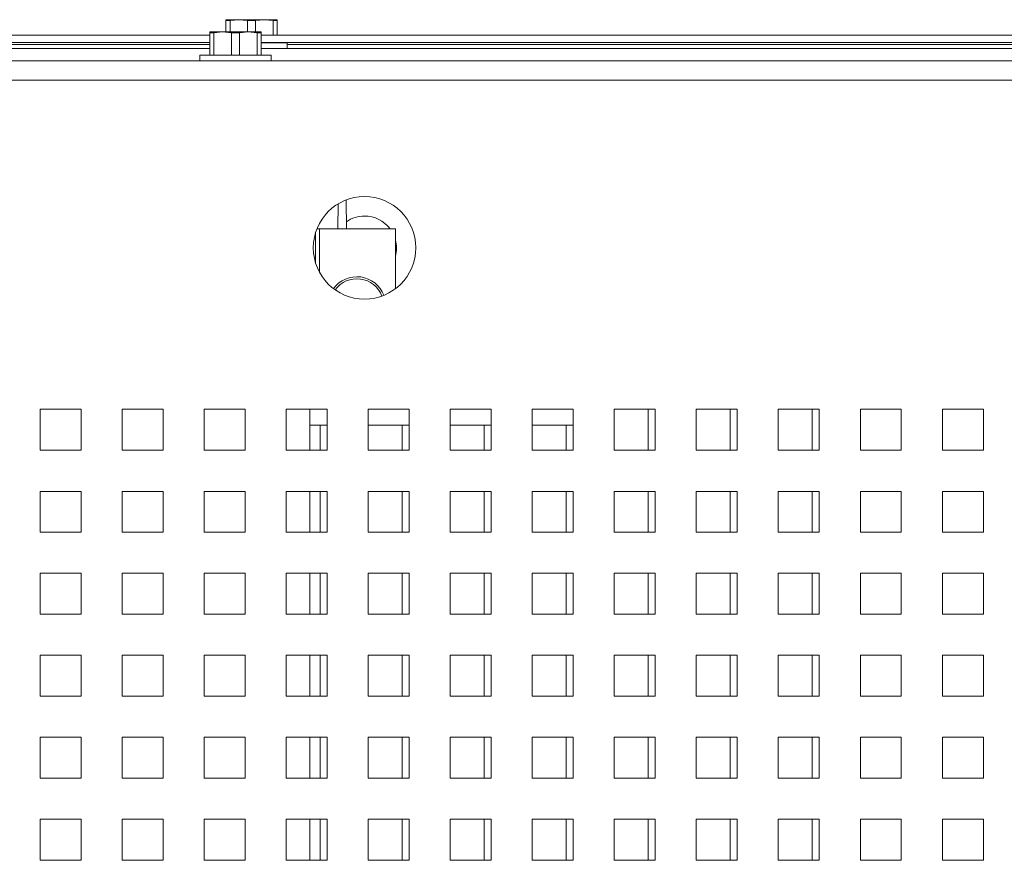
# Paper-space layout '4' of a CAD drawing. Header units: inches. Extents: x 1 to 109, y 1 to 85.
# Tile 32 of 49: x 91.74 to 95.75, y 33.35 to 36.77. Entities that reach past the tile are written whole.
import ezdxf

# ---------------------------------------------------------------- set-up
doc = ezdxf.new("R2010")
doc.units = ezdxf.units.IN
doc.header["$MEASUREMENT"] = 0

psp = doc.layouts.new('4')

# ---------------------------------------------------------------- linework, layer by layer
at = {"color": 7, "linetype": 'Continuous', "lineweight": 15, "ltscale": 5}
for p, q in [((92.5835, 36.7718), (92.5826, 36.7714)), ((92.5826, 36.7681), (92.5826, 36.7714)), ((92.5991, 36.7681), (92.5826, 36.7681)), ((92.5826, 36.7219), (92.5826, 36.7681)), ((92.5835, 36.7718), (92.6347, 36.7718)), ((92.6347, 36.7718), (92.5991, 36.7681)), ((92.5991, 36.7681), (92.5991, 36.7219)), ((92.6704, 36.7681), (92.6347, 36.7718)), ((92.6347, 36.7718), (92.7389, 36.7718)), ((92.6704, 36.7219), (92.6704, 36.7681)), ((92.7033, 36.7681), (92.6704, 36.7681)), ((92.7389, 36.7718), (92.7033, 36.7681)), ((92.7033, 36.7681), (92.7033, 36.7219)), ((92.7745, 36.7681), (92.7389, 36.7718)), ((92.7389, 36.7718), (92.7902, 36.7718)), ((92.7745, 36.7087), (92.7745, 36.7681)), ((92.791, 36.7681), (92.7745, 36.7681)), ((92.791, 36.7714), (92.7902, 36.7718)), ((92.791, 36.7714), (92.791, 36.7681)), ((92.791, 36.7681), (92.791, 36.7087)), ((92.517, 36.7087), (87.4061, 36.7087)), ((92.5178, 36.7219), (92.517, 36.7215)), ((92.517, 36.7183), (92.517, 36.7215)), ((92.5334, 36.7183), (92.517, 36.7183)), ((92.517, 36.6279), (92.517, 36.7183)), ((92.5178, 36.7219), (92.5691, 36.7219)), ((92.5691, 36.7219), (92.5334, 36.7183)), ((92.5334, 36.7183), (92.5334, 36.6279)), ((92.6047, 36.7183), (92.5691, 36.7219)), ((92.5691, 36.7219), (92.6732, 36.7219)), ((92.6047, 36.6279), (92.6047, 36.7183)), ((92.6376, 36.7183), (92.6047, 36.7183)), ((92.6732, 36.7219), (92.6376, 36.7183)), ((92.6376, 36.7183), (92.6376, 36.6279)), ((92.7089, 36.7183), (92.6732, 36.7219)), ((92.6732, 36.7219), (92.7245, 36.7219)), ((92.7089, 36.6279), (92.7089, 36.7183)), ((92.7253, 36.7183), (92.7089, 36.7183)), ((92.7253, 36.7215), (92.7245, 36.7219)), ((92.7253, 36.7215), (92.7253, 36.7183)), ((92.7253, 36.7183), (92.7253, 36.6279)), ((97.8361, 36.7087), (92.7253, 36.7087)), ((92.517, 36.6788), (87.4061, 36.6788)), ((97.8361, 36.6788), (92.7253, 36.6788)), ((92.8318, 36.6778), (92.7253, 36.6778)), ((92.7745, 36.6778), (92.7745, 36.6788)), ((92.791, 36.6788), (92.791, 36.6778)), ((92.8318, 36.6543), (92.8318, 36.6778)), ((92.517, 36.6543), (87.4061, 36.6543)), ((92.4761, 36.6279), (92.4761, 36.6044)), ((92.7661, 36.6279), (92.4761, 36.6279)), ((97.8361, 36.6543), (92.7253, 36.6543)), ((92.7661, 36.6044), (92.7661, 36.6279)), ((86.411, 36.6044), (99.6401, 36.6044)), ((99.6401, 36.5255), (86.4276, 36.5255)), ((93.037, 35.9222), (93.0387, 36.023)), ((93.0709, 36.0388), (93.073, 35.9222)), ((92.9527, 35.9222), (92.9628, 35.9222)), ((92.9546, 35.9222), (92.9546, 35.9268)), ((92.9628, 35.9222), (93.2715, 35.9222)), ((93.2715, 35.9222), (93.2715, 35.6781)), ((93.2715, 35.9222), (93.2715, 35.6781)), ((93.2715, 35.9222), (93.2715, 35.9222)), ((91.9943, 35.1878), (91.8276, 35.1878)), ((91.8276, 35.1878), (91.8276, 35.0211)), ((91.9943, 35.0211), (91.9943, 35.1878)), ((92.3276, 35.1878), (92.161, 35.1878)), ((92.161, 35.1878), (92.161, 35.0211)), ((92.3276, 35.0211), (92.3276, 35.1878)), ((92.661, 35.1878), (92.4943, 35.1878)), ((92.4943, 35.1878), (92.4943, 35.0211)), ((92.661, 35.0211), (92.661, 35.1878)), ((92.9943, 35.1878), (92.8276, 35.1878)), ((92.8276, 35.1878), (92.8276, 35.0211)), ((92.9237, 35.0211), (92.9237, 35.1878)), ((92.9237, 35.0211), (92.9237, 35.1878)), ((92.9943, 35.0211), (92.9943, 35.1878)), ((93.3276, 35.1878), (93.161, 35.1878)), ((93.161, 35.1878), (93.161, 35.0211)), ((93.3276, 35.0211), (93.3276, 35.1878)), ((93.661, 35.1878), (93.4943, 35.1878)), ((93.4943, 35.1878), (93.4943, 35.0211)), ((93.661, 35.0211), (93.661, 35.1878)), ((93.9943, 35.1878), (93.8276, 35.1878)), ((93.8276, 35.1878), (93.8276, 35.0211)), ((93.9943, 35.0211), (93.9943, 35.1878)), ((94.3276, 35.1878), (94.161, 35.1878)), ((94.161, 35.1878), (94.161, 35.0211)), ((94.2985, 35.1878), (94.2985, 35.0213)), ((94.3276, 35.0211), (94.3276, 35.1878)), ((94.661, 35.1878), (94.4943, 35.1878)), ((94.4943, 35.1878), (94.4943, 35.0211)), ((94.6318, 35.1878), (94.6318, 35.0213)), ((94.661, 35.0211), (94.661, 35.1878)), ((94.9943, 35.1878), (94.8276, 35.1878)), ((94.8276, 35.1878), (94.8276, 35.0211)), ((94.9651, 35.1878), (94.9651, 35.0213)), ((94.9943, 35.0211), (94.9943, 35.1878)), ((95.3276, 35.1878), (95.161, 35.1878)), ((95.161, 35.1878), (95.161, 35.0211)), ((95.3276, 35.0211), (95.3276, 35.1878)), ((95.661, 35.1878), (95.4943, 35.1878)), ((95.4943, 35.1878), (95.4943, 35.0211)), ((95.661, 35.0211), (95.661, 35.1878)), ((92.9237, 35.1234), (92.9943, 35.1234)), ((92.9651, 35.1234), (92.9651, 35.0213)), ((93.161, 35.1234), (93.3276, 35.1234)), ((93.2985, 35.1234), (93.2985, 35.0213)), ((93.4943, 35.1234), (93.661, 35.1234)), ((93.6318, 35.1234), (93.6318, 35.0213)), ((93.8276, 35.1234), (93.9943, 35.1234)), ((93.9651, 35.1234), (93.9651, 35.0213)), ((91.8276, 35.0211), (91.9943, 35.0211)), ((92.161, 35.0211), (92.3276, 35.0211)), ((92.4943, 35.0211), (92.661, 35.0211)), ((92.8276, 35.0211), (92.9943, 35.0211)), ((92.9651, 35.0213), (92.9943, 35.0213)), ((93.161, 35.0211), (93.3276, 35.0211)), ((93.2985, 35.0213), (93.3276, 35.0213)), ((93.4943, 35.0211), (93.661, 35.0211)), ((93.6318, 35.0213), (93.661, 35.0213)), ((93.8276, 35.0211), (93.9943, 35.0211)), ((93.9651, 35.0213), (93.9943, 35.0213)), ((94.161, 35.0211), (94.3276, 35.0211)), ((94.2985, 35.0213), (94.3276, 35.0213)), ((94.4943, 35.0211), (94.661, 35.0211)), ((94.6318, 35.0213), (94.661, 35.0213)), ((94.8276, 35.0211), (94.9943, 35.0211)), ((94.9651, 35.0213), (94.9943, 35.0213)), ((95.161, 35.0211), (95.3276, 35.0211)), ((95.4943, 35.0211), (95.661, 35.0211)), ((91.9943, 34.8544), (91.8276, 34.8544)), ((91.8276, 34.8544), (91.8276, 34.6878)), ((91.9943, 34.6878), (91.9943, 34.8544)), ((92.3276, 34.8544), (92.161, 34.8544)), ((92.161, 34.8544), (92.161, 34.6878)), ((92.3276, 34.6878), (92.3276, 34.8544)), ((92.661, 34.8544), (92.4943, 34.8544)), ((92.4943, 34.8544), (92.4943, 34.6878)), ((92.661, 34.6878), (92.661, 34.8544)), ((92.9943, 34.8544), (92.8276, 34.8544)), ((92.8276, 34.8544), (92.8276, 34.6878)), ((92.9237, 34.6878), (92.9237, 34.8544)), ((92.9237, 34.6878), (92.9237, 34.8544)), ((92.9651, 34.8544), (92.9651, 34.6879)), ((92.9943, 34.6878), (92.9943, 34.8544)), ((93.3276, 34.8544), (93.161, 34.8544)), ((93.161, 34.8544), (93.161, 34.6878)), ((93.2985, 34.8544), (93.2985, 34.6879)), ((93.3276, 34.6878), (93.3276, 34.8544)), ((93.661, 34.8544), (93.4943, 34.8544)), ((93.4943, 34.8544), (93.4943, 34.6878)), ((93.6318, 34.8544), (93.6318, 34.6879)), ((93.661, 34.6878), (93.661, 34.8544)), ((93.9943, 34.8544), (93.8276, 34.8544)), ((93.8276, 34.8544), (93.8276, 34.6878)), ((93.9651, 34.8544), (93.9651, 34.6879)), ((93.9943, 34.6878), (93.9943, 34.8544)), ((94.3276, 34.8544), (94.161, 34.8544)), ((94.161, 34.8544), (94.161, 34.6878)), ((94.2985, 34.8544), (94.2985, 34.6879)), ((94.3276, 34.6878), (94.3276, 34.8544)), ((94.661, 34.8544), (94.4943, 34.8544)), ((94.4943, 34.8544), (94.4943, 34.6878)), ((94.6318, 34.8544), (94.6318, 34.6879)), ((94.661, 34.6878), (94.661, 34.8544)), ((94.9943, 34.8544), (94.8276, 34.8544)), ((94.8276, 34.8544), (94.8276, 34.6878)), ((94.9651, 34.8544), (94.9651, 34.6879)), ((94.9943, 34.6878), (94.9943, 34.8544)), ((95.3276, 34.8544), (95.161, 34.8544)), ((95.161, 34.8544), (95.161, 34.6878)), ((95.3276, 34.6878), (95.3276, 34.8544)), ((95.661, 34.8544), (95.4943, 34.8544)), ((95.4943, 34.8544), (95.4943, 34.6878)), ((95.661, 34.6878), (95.661, 34.8544)), ((91.8276, 34.6878), (91.9943, 34.6878)), ((92.161, 34.6878), (92.3276, 34.6878)), ((92.4943, 34.6878), (92.661, 34.6878)), ((92.8276, 34.6878), (92.9943, 34.6878)), ((92.9651, 34.6879), (92.9943, 34.6879)), ((93.161, 34.6878), (93.3276, 34.6878)), ((93.2985, 34.6879), (93.3276, 34.6879)), ((93.4943, 34.6878), (93.661, 34.6878)), ((93.6318, 34.6879), (93.661, 34.6879)), ((93.8276, 34.6878), (93.9943, 34.6878)), ((93.9651, 34.6879), (93.9943, 34.6879)), ((94.161, 34.6878), (94.3276, 34.6878)), ((94.2985, 34.6879), (94.3276, 34.6879)), ((94.4943, 34.6878), (94.661, 34.6878)), ((94.6318, 34.6879), (94.661, 34.6879)), ((94.8276, 34.6878), (94.9943, 34.6878)), ((94.9651, 34.6879), (94.9943, 34.6879)), ((95.161, 34.6878), (95.3276, 34.6878)), ((95.4943, 34.6878), (95.661, 34.6878)), ((91.9943, 34.5211), (91.8276, 34.5211)), ((91.8276, 34.5211), (91.8276, 34.3544)), ((91.9943, 34.3544), (91.9943, 34.5211)), ((92.3276, 34.5211), (92.161, 34.5211)), ((92.161, 34.5211), (92.161, 34.3544)), ((92.3276, 34.3544), (92.3276, 34.5211)), ((92.661, 34.5211), (92.4943, 34.5211)), ((92.4943, 34.5211), (92.4943, 34.3544)), ((92.661, 34.3544), (92.661, 34.5211)), ((92.9943, 34.5211), (92.8276, 34.5211)), ((92.8276, 34.5211), (92.8276, 34.3544)), ((92.9237, 34.3544), (92.9237, 34.5211)), ((92.9237, 34.3544), (92.9237, 34.5211)), ((92.9651, 34.5211), (92.9651, 34.3546)), ((92.9943, 34.3544), (92.9943, 34.5211)), ((93.3276, 34.5211), (93.161, 34.5211)), ((93.161, 34.5211), (93.161, 34.3544)), ((93.2985, 34.5211), (93.2985, 34.3546)), ((93.3276, 34.3544), (93.3276, 34.5211)), ((93.661, 34.5211), (93.4943, 34.5211)), ((93.4943, 34.5211), (93.4943, 34.3544)), ((93.6318, 34.5211), (93.6318, 34.3546)), ((93.661, 34.3544), (93.661, 34.5211)), ((93.9943, 34.5211), (93.8276, 34.5211)), ((93.8276, 34.5211), (93.8276, 34.3544)), ((93.9651, 34.5211), (93.9651, 34.3546)), ((93.9943, 34.3544), (93.9943, 34.5211)), ((94.3276, 34.5211), (94.161, 34.5211)), ((94.161, 34.5211), (94.161, 34.3544)), ((94.2985, 34.5211), (94.2985, 34.3546)), ((94.3276, 34.3544), (94.3276, 34.5211)), ((94.661, 34.5211), (94.4943, 34.5211)), ((94.4943, 34.5211), (94.4943, 34.3544)), ((94.6318, 34.5211), (94.6318, 34.3546)), ((94.661, 34.3544), (94.661, 34.5211)), ((94.9943, 34.5211), (94.8276, 34.5211)), ((94.8276, 34.5211), (94.8276, 34.3544)), ((94.9651, 34.5211), (94.9651, 34.3546)), ((94.9943, 34.3544), (94.9943, 34.5211)), ((95.3276, 34.5211), (95.161, 34.5211)), ((95.161, 34.5211), (95.161, 34.3544)), ((95.3276, 34.3544), (95.3276, 34.5211)), ((95.661, 34.5211), (95.4943, 34.5211)), ((95.4943, 34.5211), (95.4943, 34.3544)), ((95.661, 34.3544), (95.661, 34.5211)), ((91.8276, 34.3544), (91.9943, 34.3544)), ((92.161, 34.3544), (92.3276, 34.3544)), ((92.4943, 34.3544), (92.661, 34.3544)), ((92.8276, 34.3544), (92.9943, 34.3544)), ((92.9651, 34.3546), (92.9943, 34.3546)), ((93.161, 34.3544), (93.3276, 34.3544)), ((93.2985, 34.3546), (93.3276, 34.3546)), ((93.4943, 34.3544), (93.661, 34.3544)), ((93.6318, 34.3546), (93.661, 34.3546)), ((93.8276, 34.3544), (93.9943, 34.3544)), ((93.9651, 34.3546), (93.9943, 34.3546)), ((94.161, 34.3544), (94.3276, 34.3544)), ((94.2985, 34.3546), (94.3276, 34.3546)), ((94.4943, 34.3544), (94.661, 34.3544)), ((94.6318, 34.3546), (94.661, 34.3546)), ((94.8276, 34.3544), (94.9943, 34.3544)), ((94.9651, 34.3546), (94.9943, 34.3546)), ((95.161, 34.3544), (95.3276, 34.3544)), ((95.4943, 34.3544), (95.661, 34.3544)), ((91.9943, 34.1878), (91.8276, 34.1878)), ((91.8276, 34.1878), (91.8276, 34.0211)), ((91.9943, 34.0211), (91.9943, 34.1878)), ((92.3276, 34.1878), (92.161, 34.1878)), ((92.161, 34.1878), (92.161, 34.0211)), ((92.3276, 34.0211), (92.3276, 34.1878)), ((92.661, 34.1878), (92.4943, 34.1878)), ((92.4943, 34.1878), (92.4943, 34.0211)), ((92.661, 34.0211), (92.661, 34.1878)), ((92.9943, 34.1878), (92.8276, 34.1878)), ((92.8276, 34.1878), (92.8276, 34.0211)), ((92.9237, 34.0211), (92.9237, 34.1878)), ((92.9237, 34.0211), (92.9237, 34.1878)), ((92.9651, 34.1878), (92.9651, 34.0213)), ((92.9943, 34.0211), (92.9943, 34.1878)), ((93.3276, 34.1878), (93.161, 34.1878)), ((93.161, 34.1878), (93.161, 34.0211)), ((93.2985, 34.1878), (93.2985, 34.0213)), ((93.3276, 34.0211), (93.3276, 34.1878)), ((93.661, 34.1878), (93.4943, 34.1878)), ((93.4943, 34.1878), (93.4943, 34.0211)), ((93.6318, 34.1878), (93.6318, 34.0213)), ((93.661, 34.0211), (93.661, 34.1878)), ((93.9943, 34.1878), (93.8276, 34.1878)), ((93.8276, 34.1878), (93.8276, 34.0211)), ((93.9651, 34.1878), (93.9651, 34.0213)), ((93.9943, 34.0211), (93.9943, 34.1878)), ((94.3276, 34.1878), (94.161, 34.1878)), ((94.161, 34.1878), (94.161, 34.0211)), ((94.2985, 34.1878), (94.2985, 34.0213)), ((94.3276, 34.0211), (94.3276, 34.1878)), ((94.661, 34.1878), (94.4943, 34.1878)), ((94.4943, 34.1878), (94.4943, 34.0211)), ((94.6318, 34.1878), (94.6318, 34.0213)), ((94.661, 34.0211), (94.661, 34.1878)), ((94.9943, 34.1878), (94.8276, 34.1878)), ((94.8276, 34.1878), (94.8276, 34.0211)), ((94.9651, 34.1878), (94.9651, 34.0213)), ((94.9943, 34.0211), (94.9943, 34.1878)), ((95.3276, 34.1878), (95.161, 34.1878)), ((95.161, 34.1878), (95.161, 34.0211)), ((95.3276, 34.0211), (95.3276, 34.1878)), ((95.661, 34.1878), (95.4943, 34.1878)), ((95.4943, 34.1878), (95.4943, 34.0211)), ((95.661, 34.0211), (95.661, 34.1878)), ((91.8276, 34.0211), (91.9943, 34.0211)), ((92.161, 34.0211), (92.3276, 34.0211)), ((92.4943, 34.0211), (92.661, 34.0211)), ((92.8276, 34.0211), (92.9943, 34.0211)), ((92.9651, 34.0213), (92.9943, 34.0213)), ((93.161, 34.0211), (93.3276, 34.0211)), ((93.2985, 34.0213), (93.3276, 34.0213)), ((93.4943, 34.0211), (93.661, 34.0211)), ((93.6318, 34.0213), (93.661, 34.0213)), ((93.8276, 34.0211), (93.9943, 34.0211)), ((93.9651, 34.0213), (93.9943, 34.0213)), ((94.161, 34.0211), (94.3276, 34.0211)), ((94.2985, 34.0213), (94.3276, 34.0213)), ((94.4943, 34.0211), (94.661, 34.0211)), ((94.6318, 34.0213), (94.661, 34.0213)), ((94.8276, 34.0211), (94.9943, 34.0211)), ((94.9651, 34.0213), (94.9943, 34.0213)), ((95.161, 34.0211), (95.3276, 34.0211)), ((95.4943, 34.0211), (95.661, 34.0211)), ((91.9943, 33.8544), (91.8276, 33.8544)), ((91.8276, 33.8544), (91.8276, 33.6878)), ((91.9943, 33.6878), (91.9943, 33.8544)), ((92.3276, 33.8544), (92.161, 33.8544)), ((92.161, 33.8544), (92.161, 33.6878)), ((92.3276, 33.6878), (92.3276, 33.8544)), ((92.661, 33.8544), (92.4943, 33.8544)), ((92.4943, 33.8544), (92.4943, 33.6878)), ((92.661, 33.6878), (92.661, 33.8544)), ((92.9943, 33.8544), (92.8276, 33.8544)), ((92.8276, 33.8544), (92.8276, 33.6878)), ((92.9237, 33.6878), (92.9237, 33.8544)), ((92.9237, 33.6878), (92.9237, 33.8544)), ((92.9651, 33.8544), (92.9651, 33.6879)), ((92.9943, 33.6878), (92.9943, 33.8544)), ((93.3276, 33.8544), (93.161, 33.8544)), ((93.161, 33.8544), (93.161, 33.6878)), ((93.2985, 33.8544), (93.2985, 33.6879)), ((93.3276, 33.6878), (93.3276, 33.8544)), ((93.661, 33.8544), (93.4943, 33.8544)), ((93.4943, 33.8544), (93.4943, 33.6878)), ((93.6318, 33.8544), (93.6318, 33.6879)), ((93.661, 33.6878), (93.661, 33.8544)), ((93.9943, 33.8544), (93.8276, 33.8544)), ((93.8276, 33.8544), (93.8276, 33.6878)), ((93.9651, 33.8544), (93.9651, 33.6879)), ((93.9943, 33.6878), (93.9943, 33.8544)), ((94.3276, 33.8544), (94.161, 33.8544)), ((94.161, 33.8544), (94.161, 33.6878)), ((94.2985, 33.8544), (94.2985, 33.6879)), ((94.3276, 33.6878), (94.3276, 33.8544)), ((94.661, 33.8544), (94.4943, 33.8544)), ((94.4943, 33.8544), (94.4943, 33.6878)), ((94.6318, 33.8544), (94.6318, 33.6879)), ((94.661, 33.6878), (94.661, 33.8544)), ((94.9943, 33.8544), (94.8276, 33.8544)), ((94.8276, 33.8544), (94.8276, 33.6878)), ((94.9651, 33.8544), (94.9651, 33.6879)), ((94.9943, 33.6878), (94.9943, 33.8544)), ((95.3276, 33.8544), (95.161, 33.8544)), ((95.161, 33.8544), (95.161, 33.6878)), ((95.3276, 33.6878), (95.3276, 33.8544)), ((95.661, 33.8544), (95.4943, 33.8544)), ((95.4943, 33.8544), (95.4943, 33.6878)), ((95.661, 33.6878), (95.661, 33.8544)), ((91.8276, 33.6878), (91.9943, 33.6878)), ((92.161, 33.6878), (92.3276, 33.6878)), ((92.4943, 33.6878), (92.661, 33.6878)), ((92.8276, 33.6878), (92.9943, 33.6878)), ((92.9651, 33.6879), (92.9943, 33.6879)), ((93.161, 33.6878), (93.3276, 33.6878)), ((93.2985, 33.6879), (93.3276, 33.6879)), ((93.4943, 33.6878), (93.661, 33.6878)), ((93.6318, 33.6879), (93.661, 33.6879)), ((93.8276, 33.6878), (93.9943, 33.6878)), ((93.9651, 33.6879), (93.9943, 33.6879)), ((94.161, 33.6878), (94.3276, 33.6878)), ((94.2985, 33.6879), (94.3276, 33.6879)), ((94.4943, 33.6878), (94.661, 33.6878)), ((94.6318, 33.6879), (94.661, 33.6879)), ((94.8276, 33.6878), (94.9943, 33.6878)), ((94.9651, 33.6879), (94.9943, 33.6879)), ((95.161, 33.6878), (95.3276, 33.6878)), ((95.4943, 33.6878), (95.661, 33.6878)), ((91.9943, 33.5211), (91.8276, 33.5211)), ((91.8276, 33.5211), (91.8276, 33.3544)), ((91.9943, 33.3544), (91.9943, 33.5211)), ((92.3276, 33.5211), (92.161, 33.5211)), ((92.161, 33.5211), (92.161, 33.3544)), ((92.3276, 33.3544), (92.3276, 33.5211)), ((92.661, 33.5211), (92.4943, 33.5211)), ((92.4943, 33.5211), (92.4943, 33.3544)), ((92.661, 33.3544), (92.661, 33.5211)), ((92.9943, 33.5211), (92.8276, 33.5211)), ((92.8276, 33.5211), (92.8276, 33.3544)), ((92.9237, 33.3544), (92.9237, 33.5211)), ((92.9237, 33.3544), (92.9237, 33.5211)), ((92.9651, 33.5211), (92.9651, 33.3546)), ((92.9943, 33.3544), (92.9943, 33.5211)), ((93.3276, 33.5211), (93.161, 33.5211)), ((93.161, 33.5211), (93.161, 33.3544)), ((93.2985, 33.5211), (93.2985, 33.3546)), ((93.3276, 33.3544), (93.3276, 33.5211)), ((93.661, 33.5211), (93.4943, 33.5211)), ((93.4943, 33.5211), (93.4943, 33.3544)), ((93.6318, 33.5211), (93.6318, 33.3546)), ((93.661, 33.3544), (93.661, 33.5211)), ((93.9943, 33.5211), (93.8276, 33.5211)), ((93.8276, 33.5211), (93.8276, 33.3544)), ((93.9651, 33.5211), (93.9651, 33.3546)), ((93.9943, 33.3544), (93.9943, 33.5211)), ((94.3276, 33.5211), (94.161, 33.5211)), ((94.161, 33.5211), (94.161, 33.3544)), ((94.2985, 33.5211), (94.2985, 33.3546)), ((94.3276, 33.3544), (94.3276, 33.5211)), ((94.661, 33.5211), (94.4943, 33.5211)), ((94.4943, 33.5211), (94.4943, 33.3544)), ((94.6318, 33.5211), (94.6318, 33.3546)), ((94.661, 33.3544), (94.661, 33.5211)), ((94.9943, 33.5211), (94.8276, 33.5211)), ((94.8276, 33.5211), (94.8276, 33.3544)), ((94.9651, 33.5211), (94.9651, 33.3546)), ((94.9943, 33.3544), (94.9943, 33.5211)), ((95.3276, 33.5211), (95.161, 33.5211)), ((95.161, 33.5211), (95.161, 33.3544)), ((95.3276, 33.3544), (95.3276, 33.5211)), ((95.661, 33.5211), (95.4943, 33.5211)), ((95.4943, 33.5211), (95.4943, 33.3544)), ((95.661, 33.3544), (95.661, 33.5211)), ((91.8276, 33.3544), (91.9943, 33.3544)), ((92.161, 33.3544), (92.3276, 33.3544)), ((92.4943, 33.3544), (92.661, 33.3544)), ((92.8276, 33.3544), (92.9943, 33.3544)), ((92.9651, 33.3546), (92.9943, 33.3546)), ((93.161, 33.3544), (93.3276, 33.3544)), ((93.2985, 33.3546), (93.3276, 33.3546)), ((93.4943, 33.3544), (93.661, 33.3544)), ((93.6318, 33.3546), (93.661, 33.3546)), ((93.8276, 33.3544), (93.9943, 33.3544)), ((93.9651, 33.3546), (93.9943, 33.3546)), ((94.161, 33.3544), (94.3276, 33.3544)), ((94.2985, 33.3546), (94.3276, 33.3546)), ((94.4943, 33.3544), (94.661, 33.3544)), ((94.6318, 33.3546), (94.661, 33.3546)), ((94.8276, 33.3544), (94.9943, 33.3544)), ((94.9651, 33.3546), (94.9943, 33.3546)), ((95.161, 33.3544), (95.3276, 33.3544)), ((95.4943, 33.3544), (95.661, 33.3544))]:
    psp.add_line(p, q, dxfattribs=at)
at = {"color": 8, "linetype": 'Continuous', "lineweight": 15, "ltscale": 5}
for p, q in [((87.5126, 36.6704), (92.517, 36.6704)), ((92.8318, 36.6704), (97.8361, 36.6704)), ((92.9463, 35.785), (92.9463, 35.9038)), ((92.9628, 35.9222), (92.9628, 35.7452))]:
    psp.add_line(p, q, dxfattribs=at)
at = {"color": 7, "linetype": 'Continuous', "lineweight": 15, "ltscale": 25}
psp.add_circle((93.146, 35.8444), 0.2083, dxfattribs=at)
for centre, radius, start, end in [((93.146, 35.8434), 0.13, 90, 124.4338), ((93.146, 35.8434), 0.13, 37.2842, 90), ((93.146, 35.8434), 0.13, 344.8574, 15.1426), ((93.1148, 35.6097), 0.1171, 20.846, 144.0211)]:
    psp.add_arc(centre, radius, start, end, dxfattribs=at)
at = {"color": 8, "linetype": 'Continuous', "lineweight": 15, "ltscale": 25}
psp.add_arc((93.1148, 35.6097), 0.1088, 20.841, 144.0261, dxfattribs=at)

doc.saveas('drawing.dxf')
